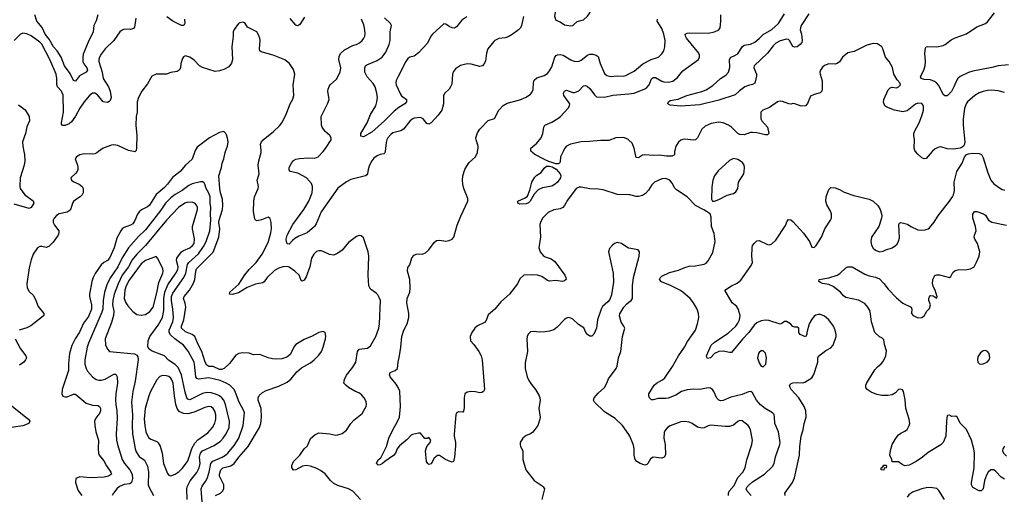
# Model space of a CAD drawing. Header units: inches. Extents: x 1839270 to 1929235, y 762242 to 910350.
# Tile 119 of 256: x 1884241 to 1893549, y 806750 to 811245. Entities that reach past the tile are written whole.
import ezdxf

# ---------------------------------------------------------------- set-up
doc = ezdxf.new("R2010")
doc.units = ezdxf.units.IN
doc.header["$MEASUREMENT"] = 0
for name, color, linetype in [('B8880', 7, 'Continuous'), ('B8881', 7, 'Continuous'), ('B8890', 7, 'Continuous'), ('B8891', 7, 'Continuous')]:
    doc.layers.add(name, color=color, linetype=linetype)

msp = doc.modelspace()

# ---------------------------------------------------------------- linework, layer by layer
at = {"layer": 'B8880', "color": 5}
for points, elevation in [([(1884280.1, 810000), (1884286, 809970), (1884289.1, 809910), (1884282.4, 809870), (1884245.3, 809750), (1884241.3, 809670), (1884246.7, 809650), (1884290, 809590.4), (1884370, 809533.4), (1884376.3, 809510), (1884350, 809469.3), (1884330, 809462), (1884190, 809502.4)], 560), ([(1884987.3, 810000), (1884970, 809987), (1884950, 809977), (1884930, 809974), (1884850, 809978.7), (1884810.3, 809969.6), (1884778.8, 809950), (1884764, 809930), (1884787, 809870), (1884791.8, 809850), (1884790.3, 809830), (1884783.1, 809810), (1884770, 809792), (1884726, 809750), (1884730.8, 809730), (1884753.8, 809713.8), (1884804, 809690), (1884830.4, 809670), (1884842.4, 809650), (1884842, 809610), (1884832, 809590), (1884812.4, 809570), (1884770, 809543.5), (1884750, 809525.6), (1884739.6, 809510), (1884723.2, 809456.8), (1884710, 809437.6), (1884690, 809426.9), (1884614.8, 809410), (1884590, 809394), (1884566.4, 809370), (1884558.4, 809350), (1884557.6, 809330), (1884570, 809302), (1884610.3, 809250), (1884612, 809230), (1884603.7, 809210), (1884558.6, 809141.4), (1884517.1, 809102.9), (1884490, 809093.6), (1884450, 809102.9), (1884430, 809102.9), (1884410, 809089.5), (1884370, 809029.6), (1884350, 808975.1), (1884330, 808899), (1884308, 808750), (1884310.4, 808710), (1884330, 808676.3), (1884370, 808640.5), (1884390, 808600.7), (1884414.2, 808534.2), (1884468.5, 808470), (1884468.4, 808450), (1884448.5, 808430), (1884347.5, 808352.5), (1884310, 808334.6), (1884237.3, 808310)], 580), ([(1885895.4, 810000), (1885870, 809927.3), (1885810, 809871.2), (1885758, 809810), (1885686, 809754), (1885639.7, 809690), (1885610, 809658.2), (1885530, 809591.9), (1885467.1, 809492.9), (1885450, 809477.6), (1885392.1, 809447.9), (1885370.2, 809429.8), (1885353.2, 809406.8), (1885330, 809347), (1885310, 809315.8), (1885290, 809302.2), (1885230, 809280.4), (1885210, 809267.8), (1885196, 809250), (1885160.7, 809179.3), (1885133.4, 809090), (1885090, 808992.4), (1885070, 808970.8), (1885035.6, 808950), (1885010, 808927.2), (1884954.6, 808845.4), (1884935.9, 808810), (1884923.9, 808770), (1884901, 808650), (1884901.7, 808630), (1884920.8, 808550), (1884918.6, 808510), (1884890, 808439.7), (1884843.6, 808376.4), (1884807.7, 808292.3), (1884766.4, 808230), (1884733.1, 808166.9), (1884711, 808090), (1884703.3, 807996.7), (1884703, 807930), (1884643.2, 807750), (1884639.5, 807710), (1884650, 807688), (1884670, 807680.4), (1884690, 807682), (1884750, 807707.2), (1884770, 807704.6), (1884870, 807621.6), (1884930, 807601.8), (1884979.6, 807599.6), (1884994.9, 807590), (1885003.6, 807570), (1885005.2, 807550), (1884999, 807530), (1884959.7, 807480.3), (1884947.6, 807450), (1884950.3, 807410), (1884962.3, 807350), (1884984.7, 807270), (1884982, 807190), (1884986.5, 807150), (1884993.1, 807130), (1885035.9, 807075.9), (1885061.3, 807030), (1885103.1, 806970), (1885108.4, 806950), (1885080.5, 806930), (1885039.1, 806920.9), (1884910, 806914.6), (1884810, 806923.6), (1884770.7, 806909.3), (1884768.2, 806870), (1884787, 806810), (1884797.6, 806790), (1884830, 806748.2)], 620), ([(1885332.3, 810000), (1885330, 809997.2), (1885316.6, 810000)], 580), ([(1886092.9, 806747.1), (1886139.6, 806770), (1886159.7, 806790), (1886170.9, 806810), (1886169.8, 806850), (1886131.3, 806930), (1886130.6, 806950), (1886142, 806990), (1886160.5, 807010), (1886236.9, 807030), (1886270, 807051), (1886314.2, 807110), (1886399.8, 807210), (1886507.5, 807392.5), (1886522.1, 807430), (1886528.4, 807490), (1886523.7, 807570), (1886494.3, 807650), (1886494.6, 807670), (1886505.6, 807694.4), (1886537.7, 807722.3), (1886570, 807740.2), (1886690, 807782.3), (1886770, 807818.4), (1886806.6, 807850), (1886862.3, 807917.7), (1886904.2, 807955.8), (1886990, 808002.3), (1887026, 808030), (1887070, 808074), (1887093.3, 808110), (1887111, 808150), (1887132.8, 808230), (1887135.1, 808255.1), (1887129.4, 808289.4), (1887110, 808299.3), (1887070, 808289.6), (1887005.5, 808254.5), (1886930, 808223), (1886850, 808175.6), (1886838.5, 808161.4), (1886797.4, 808082.6), (1886765.3, 808054.7), (1886720.3, 808039.7), (1886670, 808035.4), (1886630, 808039.1), (1886590, 808049.7), (1886510, 808080.9), (1886450, 808079.3), (1886410, 808094.5), (1886350, 808096.3), (1886311.3, 808090), (1886285.1, 808074.9), (1886224.4, 807995.6), (1886174.3, 807950), (1886150, 807939.1), (1886130, 807938.9), (1886070, 807967), (1886030, 807968.3), (1886010, 807979.8), (1885993.9, 808010), (1885964, 808110), (1885930.6, 808170.6), (1885896.5, 808250), (1885870, 808269.8), (1885810, 808296.1), (1885770.6, 808330), (1885769.9, 808350), (1885793.9, 808410), (1885811.1, 808530), (1885806.5, 808566.5), (1885789.8, 808610), (1885794.8, 808630), (1885845, 808690), (1885885.5, 808754.5), (1885896.3, 808790), (1885906, 808870), (1885913.2, 808890), (1886070, 809049.1), (1886123.2, 809190), (1886131.9, 809270), (1886124.8, 809330), (1886126.8, 809350), (1886158.1, 809450), (1886162, 809490), (1886159.4, 809550), (1886140.2, 809610), (1886132.7, 809650), (1886124.9, 809770), (1886147.9, 809850), (1886154.6, 809890), (1886170, 809930.8), (1886182.3, 809990), (1886186.3, 810000)], 620), ([(1887464, 806710), (1887389.5, 806790), (1887350, 806811.1), (1887250, 806841.6), (1887210, 806862), (1887178.9, 806890), (1887130, 806954.7), (1887085.9, 806985.9), (1887050, 807004.4), (1886990, 807025.4), (1886950, 807031.4), (1886915.1, 807024.9), (1886850, 806992.3), (1886830, 806989.2), (1886812.7, 807012.7), (1886813.2, 807033.2), (1886829.6, 807070), (1886889.7, 807130), (1886930, 807188.4), (1886962.9, 807217.1), (1886990, 807286.8), (1887030, 807323), (1887070, 807341.3), (1887172.3, 807332.3), (1887230, 807319.5), (1887250, 807321.3), (1887290, 807335.8), (1887330, 807365.5), (1887372.2, 807427.8), (1887400.6, 807459.4), (1887477.3, 807522.8), (1887515.4, 807590), (1887519.7, 807610), (1887516.6, 807636.6), (1887498.4, 807670), (1887476.4, 807696.4), (1887454.1, 807714.2), (1887410, 807734), (1887349.4, 807770), (1887322.7, 807790), (1887305.1, 807810), (1887310, 807844.7), (1887330, 807887.3), (1887390, 807962.6), (1887419.4, 808010), (1887433.5, 808110), (1887450, 808130.2), (1887530, 808140.8), (1887557.8, 808162.2), (1887608.7, 808250), (1887636.2, 808330), (1887643.7, 808370), (1887650.8, 808590), (1887640.2, 808620.2), (1887625.4, 808645.4), (1887610, 808661.7), (1887558.7, 808698.7), (1887542.7, 808730), (1887536.8, 808830), (1887542.3, 809010), (1887534.8, 809050), (1887490, 809184), (1887470, 809203.7), (1887450, 809204.5), (1887423.9, 809196.1), (1887350, 809140.5), (1887290, 809067.1), (1887250, 809039.8), (1887210, 809021.4), (1887170, 809025), (1887110, 809055.6), (1887090, 809060.4), (1887070, 809061.3), (1887045.8, 809054.2), (1887022.4, 809030), (1886999.3, 808990), (1886982.4, 808910), (1886950, 808816), (1886930, 808785.1), (1886910, 808772.7), (1886902, 808782), (1886884.2, 808830), (1886842, 808870), (1886790, 808905.7), (1886770, 808912), (1886730, 808909.8), (1886690, 808898), (1886650, 808874.5), (1886581.6, 808810), (1886551.9, 808768.1), (1886540.2, 808759.8), (1886470, 808744.7), (1886390, 808714.9), (1886310, 808664.4), (1886249.7, 808649.7), (1886225.2, 808650), (1886228.2, 808670), (1886312.7, 808747.3), (1886370, 808835.4), (1886410, 808882.9), (1886477.3, 808950), (1886533.8, 809030), (1886590, 809140.7), (1886615.1, 809230), (1886620.4, 809270), (1886619.5, 809330), (1886610, 809368), (1886590, 809379), (1886526.7, 809353.3), (1886485.1, 809345.1), (1886470, 809352), (1886464.1, 809364.1), (1886452.8, 809432.8), (1886455, 809530), (1886460.8, 809570), (1886496.8, 809650), (1886498.8, 809670), (1886484.8, 809730), (1886505.1, 809790), (1886494.8, 809870), (1886500.3, 809910), (1886522.8, 809990), (1886523.8, 810000)], 580), ([(1887696, 810000), (1887694.4, 809985.6), (1887683.4, 809976.6), (1887650, 809971.2), (1887620.1, 809959.9), (1887590, 809935.3), (1887568.9, 809911.1), (1887546.7, 809870), (1887534.3, 809830), (1887530.3, 809789.7), (1887521.6, 809778.4), (1887510, 809769.5), (1887370, 809736.1), (1887330, 809712.9), (1887250, 809652.1), (1887091, 809430), (1887043.7, 809316.3), (1887026.5, 809290), (1886959.6, 809230), (1886880.5, 809199.6), (1886842.3, 809177.7), (1886819.9, 809160.1), (1886790, 809122.9), (1886770, 809126.6), (1886762.3, 809150), (1886760.4, 809170), (1886768.9, 809210), (1886822.3, 809310), (1886927.4, 809452.6), (1886974.4, 809530), (1887007.2, 809610), (1887010.6, 809650), (1887008.9, 809670), (1886998.1, 809698.1), (1886951.6, 809751.6), (1886870, 809794.5), (1886799, 809810), (1886787.7, 809827.7), (1886789.6, 809850), (1886810, 809890.7), (1886830, 809914), (1886850, 809927.7), (1886885.1, 809934.9), (1886970, 809938.7), (1887030, 809935.8), (1887062.7, 809950), (1887108.6, 810000)], 560), ([(1890000, 809590), (1889893.4, 809593.4), (1889756.3, 809636.3), (1889710, 809643.5), (1889630, 809647.2), (1889550, 809661.3), (1889530, 809661.3), (1889503, 809650), (1889419.9, 809540.1), (1889392.4, 809490), (1889374.9, 809470), (1889350, 809458.9), (1889290, 809448.7), (1889236.6, 809423.4), (1889184.4, 809370), (1889163.8, 809330), (1889159.3, 809310), (1889163.7, 809190), (1889148.8, 809090), (1889161.3, 809050), (1889190, 809016.4), (1889210, 809004.9), (1889266.4, 808986.4), (1889299.9, 808959.9), (1889393, 808830), (1889404, 808810), (1889406.8, 808790), (1889390, 808776), (1889370, 808772), (1889310, 808781.1), (1889250, 808773.3), (1889230, 808781.6), (1889176.9, 808816.9), (1889137.2, 808830), (1889086.5, 808833.5), (1889006.8, 808830), (1888970, 808797.2), (1888945.5, 808750), (1888870.2, 808649.8), (1888790, 808577.6), (1888734, 808510), (1888670, 808457), (1888650, 808404), (1888635.8, 808384.2), (1888568.8, 808351.2), (1888544.9, 808330), (1888516.3, 808290), (1888500.7, 808250), (1888502.8, 808210), (1888535.1, 808175.1), (1888582, 808110), (1888602, 808070), (1888613.4, 808030), (1888634, 807750), (1888627.1, 807732.9), (1888610, 807721.2), (1888590, 807719.3), (1888550, 807729.3), (1888510, 807732.7), (1888470, 807724), (1888450.6, 807709.4), (1888441.6, 807670), (1888442.5, 807577.5), (1888435.5, 807544.5), (1888430, 807535.3), (1888390, 807539), (1888370, 807528), (1888364.9, 807510), (1888348.5, 807328.5), (1888348.5, 807308.5), (1888362, 807250), (1888361.4, 807218.6), (1888350.7, 807109.3), (1888342, 807070), (1888330, 807062), (1888311.6, 807068.4), (1888267.7, 807087.7), (1888210, 807126), (1888190, 807126), (1888158.4, 807101.6), (1888130, 807049), (1888110, 807041.2), (1888099, 807050), (1888085.6, 807070), (1888076, 807170), (1888089.4, 807210.6), (1888122, 807250), (1888128, 807270), (1888110, 807298), (1888091.6, 807288.4), (1888070, 807288), (1888030, 807338), (1888010, 807339), (1887953.7, 807326.3), (1887941.1, 807318.9), (1887903.4, 807276.6), (1887830, 807217.2), (1887810, 807189), (1887793, 807150), (1887773.3, 807126.7), (1887691.3, 807070), (1887671.3, 807050), (1887650, 807039), (1887630, 807035.3), (1887615.3, 807050), (1887630, 807084.7), (1887655.1, 807104.9), (1887709.6, 807210), (1887729.7, 807290.3), (1887767.6, 807370), (1887813.6, 807446.4), (1887830.9, 807490), (1887842.3, 807590), (1887833.5, 807733.5), (1887819.7, 807770), (1887801.3, 807801.3), (1887744.5, 807870), (1887736, 807890), (1887744, 807910), (1887791.3, 807928.7), (1887811.8, 807950), (1887817.6, 808010), (1887833, 808070), (1887844.7, 808150), (1887853.3, 808250), (1887871.6, 808310), (1887903.6, 808370), (1887920.9, 808430), (1887921.2, 808470), (1887900.9, 808570), (1887905.1, 808610), (1887927.6, 808670), (1887932.8, 808710), (1887928.2, 808790), (1887906.3, 808870), (1887910, 808902), (1887929, 808930), (1887946.8, 808993.2), (1887970, 809021), (1887988, 809030), (1888010, 809033.4), (1888050, 809030.8), (1888077, 809043), (1888109.4, 809070.6), (1888160.1, 809139.9), (1888182.5, 809157.5), (1888210, 809162), (1888270, 809153.4), (1888302.5, 809157.5), (1888329.6, 809170.4), (1888343.7, 809190), (1888376.6, 809303.4), (1888411.5, 809390), (1888477, 809530), (1888476.6, 809556.6), (1888440.7, 809650), (1888431.6, 809690), (1888428, 809728), (1888431.2, 809770), (1888450, 809830.6), (1888470, 809868), (1888490, 809894.4), (1888549.5, 809950), (1888567.3, 809990), (1888569.3, 810000)], 560), ([(1889377.5, 810000), (1889355, 809950), (1889350, 809901.2), (1889343, 809890), (1889330, 809883.5), (1889310, 809884.7), (1889243.7, 809903.7), (1889202.7, 809922.7), (1889112.2, 809972.2), (1889087.8, 809990), (1889079.7, 810000)], 540), ([(1885964.7, 806690), (1885957.4, 806810), (1885964.8, 806835.1), (1885998.8, 806881.2), (1886013.1, 806910), (1886031.4, 806968.6), (1886047.8, 807052.2), (1886066.3, 807073.7), (1886155.5, 807110), (1886187.4, 807130), (1886209.1, 807150), (1886270, 807221.8), (1886312.9, 807290), (1886355.2, 807410), (1886365, 807530), (1886360.7, 807550), (1886314.8, 807630), (1886282.1, 807722.1), (1886267.6, 807750), (1886228.3, 807790), (1886191.5, 807811.5), (1886135.6, 807835.6), (1886030, 807859.9), (1885930, 807848.1), (1885914.8, 807854.8), (1885905.7, 807870), (1885894.6, 807990), (1885889, 808010), (1885832.9, 808112.9), (1885789.7, 808170), (1885708.7, 808228.7), (1885668.1, 808268.1), (1885654.8, 808290), (1885653.7, 808310), (1885689.4, 808390), (1885694.6, 808430), (1885689.4, 808510.6), (1885675, 808590), (1885674.7, 808630), (1885690, 808661.3), (1885794, 808810), (1885812, 808850), (1885827.5, 808932.5), (1885840.8, 808950), (1885930, 809033.5), (1885979, 809101), (1886002.9, 809150), (1886037.2, 809250), (1886049.1, 809350), (1886046, 809410), (1886049.4, 809470), (1886042, 809510), (1886040.9, 809570), (1886030, 809606.9), (1886003.4, 809650), (1885991.9, 809691.9), (1885983.6, 809703.6), (1885970, 809712.2), (1885950, 809713.1), (1885870, 809695.3), (1885840.4, 809679.6), (1885776.5, 809630), (1885710, 809592), (1885670, 809562.2), (1885618.4, 809510), (1885575.4, 809444.6), (1885430, 809258.9), (1885364.2, 809195.8), (1885270, 809088.8), (1885210, 808995.5), (1885170, 808910.8), (1885098.3, 808810), (1885068.3, 808750), (1885043.3, 808670), (1885030.6, 808590), (1885025.6, 808510), (1885018.7, 808481.3), (1884890, 808188), (1884878.3, 808150), (1884855.9, 808030), (1884856.5, 807990), (1884868.6, 807948.6), (1884882.9, 807922.9), (1884930, 807870.3), (1884964.8, 807844.8), (1884990, 807837), (1885010, 807837.4), (1885050, 807847.6), (1885130, 807894.9), (1885150, 807894.4), (1885162.7, 807870), (1885166.4, 807810), (1885150.1, 807709.9), (1885147.5, 807652.5), (1885148.4, 807610), (1885159.8, 807550), (1885162.7, 807477.3), (1885152.7, 807332.7), (1885156.8, 807270), (1885164.7, 807230), (1885209.3, 807090), (1885231.9, 807050), (1885282.7, 806990), (1885303, 806950), (1885306.2, 806910), (1885298.3, 806870), (1885282.4, 806857.6), (1885230, 806851.7), (1885185.8, 806834.2), (1885158, 806810), (1885126.9, 806770), (1885115.5, 806750)], 640), ([(1885823.7, 806710), (1885821.4, 806810), (1885824.9, 806830), (1885852.9, 806887.1), (1885914.6, 806965.4), (1885937.9, 807010), (1885946, 807050), (1885939.9, 807110), (1885948.8, 807150), (1885970, 807171.9), (1886079.8, 807220.2), (1886138.5, 807261.5), (1886166, 807290), (1886194.5, 807330), (1886220.8, 807390), (1886224.7, 807450), (1886188.1, 807610), (1886171.3, 807650), (1886152.2, 807672.2), (1886129.4, 807689.4), (1886102.1, 807702.1), (1886050, 807718.3), (1886010, 807723), (1885967.9, 807712.1), (1885850, 807653.6), (1885830, 807658.5), (1885822, 807670), (1885805.9, 807725.9), (1885771, 807890), (1885738.6, 807958.6), (1885710, 807987.3), (1885647.3, 808027.3), (1885610, 808068.3), (1885492.1, 808112.1), (1885466.6, 808130), (1885453.8, 808153.8), (1885456.9, 808210), (1885470.9, 808250), (1885550, 808358.2), (1885589.9, 808430), (1885603.6, 808496.4), (1885604.4, 808610), (1885613.5, 808670), (1885641, 808739), (1885717.4, 808850), (1885734.6, 808885.4), (1885739, 808910), (1885724.4, 808970), (1885728, 808990), (1885770, 809051.1), (1885790, 809065.2), (1885850, 809090.2), (1885875.3, 809110), (1885889.8, 809130), (1885892.9, 809172.9), (1885875.5, 809270), (1885876.2, 809290), (1885923.1, 809450), (1885922.4, 809470), (1885913.7, 809493.7), (1885895.6, 809510), (1885877.8, 809517.8), (1885830, 809520.3), (1885803.1, 809510), (1885743.5, 809470), (1885629.4, 809350.6), (1885430, 809111.4), (1885349.4, 809030.6), (1885305.6, 808974.4), (1885268.2, 808910), (1885209.2, 808830), (1885170.9, 808750), (1885133.4, 808650), (1885120.8, 808590), (1885119.3, 808550), (1885131.5, 808490), (1885128.1, 808450), (1885110, 808382.4), (1885048.7, 808230), (1885052.1, 808172.1), (1885070, 808130.7), (1885090, 808110.5), (1885327.3, 808087.3), (1885350, 808076.3), (1885359.2, 808059.2), (1885360.3, 808030), (1885333.5, 807830), (1885311, 807730), (1885296.6, 807630), (1885306.5, 807510), (1885302.8, 807410), (1885306, 807330), (1885331.6, 807190), (1885341.2, 807161.2), (1885370, 807118.5), (1885420.9, 807080.9), (1885450, 807024.9), (1885459.3, 806970), (1885457.1, 806850), (1885463.2, 806830), (1885505.9, 806750)], 660), ([(1890000, 809087.5), (1889990, 809089.6), (1889930, 809129.4), (1889890, 809139.3), (1889864.7, 809130), (1889845.2, 809114.8), (1889818, 809082), (1889807.7, 809052.3), (1889852.2, 808850), (1889853.8, 808766.2), (1889834.6, 808645.4), (1889818.8, 808601.2), (1889801.1, 808578.9), (1889750, 808534), (1889737.3, 808510), (1889702, 808410), (1889692.2, 808330), (1889670, 808274), (1889650, 808254), (1889630, 808254), (1889610, 808269), (1889593.2, 808290), (1889572.5, 808332.5), (1889524.4, 808364.4), (1889470, 808415.1), (1889450, 808425.6), (1889430, 808429.6), (1889410, 808425.1), (1889390, 808412), (1889321.4, 808338.6), (1889290, 808314.7), (1889250, 808301.1), (1889210, 808295.8), (1889153.1, 808293.1), (1889100.4, 808299.6), (1889070, 808295.1), (1889046.7, 808273.3), (1889039.1, 808250), (1889035.5, 808230), (1889041.1, 808110), (1889019, 808001), (1889019.5, 807950), (1889038, 807870), (1889055.3, 807835.3), (1889078, 807798), (1889116.3, 807750), (1889151.7, 807691.7), (1889159.5, 807670), (1889160.3, 807650), (1889148.4, 807570), (1889160.5, 807490), (1889159.3, 807470), (1889139.3, 807410), (1889091.5, 807348.4), (1889070, 807332), (1889030, 807314.5), (1888997.3, 807290), (1888973.4, 807250), (1888970.7, 807230), (1888974.8, 807210), (1888996.3, 807170), (1888996.3, 807090), (1889025.5, 806990), (1889104, 806890), (1889179.9, 806839.9), (1889190.7, 806830), (1889200.7, 806810), (1889178, 806710)], 580), ([(1890000, 807323.9), (1889940.7, 807410), (1889870, 807474.7), (1889770, 807539.7), (1889674.3, 807630), (1889665.7, 807650), (1889672.6, 807670), (1889710, 807714.6), (1889769.7, 807770), (1889793, 807810), (1889806, 807850), (1889879.6, 807950), (1889888.3, 807971.7), (1889901.5, 808050), (1889924.4, 808110), (1889939.7, 808250), (1889960.9, 808330), (1889953.2, 808350), (1889926.3, 808386.3), (1889912.3, 808447.7), (1889914.2, 808465.8), (1889952.3, 808530), (1889979.6, 808560.4), (1890000, 808575)], 580), ([(1884197, 808230), (1884250, 808133.4), (1884298.4, 808070), (1884306, 808050), (1884297.1, 808030), (1884279.3, 808010), (1884240.4, 807979.6)], 580), ([(1884072, 807670), (1884300.3, 807490), (1884324.2, 807470), (1884338, 807450), (1884327.7, 807430), (1884270, 807405.8), (1884161, 807390)], 580)]:
    msp.add_lwpolyline(points, dxfattribs=dict(at, elevation=elevation))
for points, elevation in [([(1888970, 809502.7), (1888948.7, 809510), (1888948.7, 809530), (1889018.4, 809561.6), (1889040.9, 809579.1), (1889064.4, 809635.6), (1889082.8, 809710), (1889110, 809756.4), (1889130, 809774.9), (1889170, 809800.5), (1889197.7, 809842.3), (1889220.3, 809859.7), (1889250, 809860.8), (1889273.9, 809853.9), (1889313.6, 809833.7), (1889350.1, 809790.1), (1889356.2, 809770), (1889351.9, 809750), (1889325.4, 809710), (1889303.9, 809690), (1889270, 809671.4), (1889182.8, 809657.2), (1889141.5, 809638.5), (1889103.6, 809596.4), (1889066.8, 809530), (1889050, 809513.2), (1889030, 809505.1)], 540), ([(1885530, 809006.6), (1885430, 808968.4), (1885390, 808938.6), (1885276, 808784), (1885247.2, 808730), (1885236, 808690), (1885229.6, 808609.6), (1885243.8, 808570), (1885261.9, 808541.9), (1885310, 808487), (1885350, 808460.3), (1885390, 808451.6), (1885430, 808460.2), (1885470, 808486.7), (1885502.6, 808530), (1885536.9, 808663.1), (1885556.9, 808763.1), (1885595, 808850), (1885597.8, 808870), (1885593.3, 808890), (1885548.1, 808988.1)], 680), ([(1885590, 807881.7), (1885567.3, 807872.7), (1885537.3, 807842.7), (1885477.2, 807730), (1885460.6, 807690), (1885425.9, 807570), (1885418.4, 807470), (1885423.1, 807410), (1885433.1, 807350), (1885457.6, 807297.6), (1885480, 807280), (1885537.3, 807257.3), (1885550, 807247), (1885570, 807214.9), (1885587.8, 807150), (1885602, 807050), (1885637.4, 806957.4), (1885650, 806941.6), (1885670, 806933.7), (1885710, 806949.1), (1885750, 806976.5), (1885777.5, 807002.5), (1885827.7, 807070), (1885844, 807110), (1885867.3, 807192.7), (1885897, 807243), (1885925.9, 807274.1), (1886019.5, 807340.5), (1886065, 807390), (1886087.1, 807432.9), (1886094.6, 807470), (1886094.7, 807510), (1886086.2, 807546.2), (1886071.2, 807571.2), (1886050, 807585.7), (1886030, 807588.3), (1885990, 807580.6), (1885890, 807534.9), (1885830, 807520.9), (1885790, 807524.7), (1885750, 807542.5), (1885729.9, 807569.9), (1885718.1, 807610), (1885703.2, 807690), (1885690.4, 807810), (1885680.2, 807840.2), (1885670, 807858.4), (1885650, 807873.8), (1885630, 807880.3)], 680)]:
    msp.add_lwpolyline(points, close=True, dxfattribs=dict(at, elevation=elevation))
at = {"layer": 'B8881', "color": 5, "elevation": 580}
msp.add_lwpolyline([(1889509.5, 811489.5), (1889442.4, 811470), (1889338, 811390), (1889310.4, 811350), (1889297.3, 811277.3), (1889310, 811241), (1889350, 811226), (1889390, 811196), (1889450, 811187.3), (1889470, 811191), (1889512.5, 811227.5), (1889570, 811245.5), (1889610, 811277.3), (1889631.8, 811310), (1889646.6, 811350), (1889640.9, 811390), (1889590, 811469.2), (1889570, 811482.7)], close=True, dxfattribs=at)
at = {"layer": 'B8881', "color": 5}
for points, elevation in [([(1885338.7, 811261.3), (1885326.6, 811173.4), (1885317.7, 811162.3), (1885290, 811153.3), (1885230, 811155.1), (1885210, 811147.8), (1885188.7, 811130), (1885130.4, 811050), (1885050.3, 810970), (1885010, 810920.5), (1884994, 810890), (1884990.2, 810870), (1884990.2, 810850), (1885019.3, 810750), (1885031.3, 810690), (1885080.8, 810610), (1885094.9, 810570), (1885106.7, 810510), (1885097.4, 810482.6), (1885088.5, 810471.5), (1885070, 810462), (1885030, 810469.7), (1884976.4, 810536.4), (1884950, 810551), (1884928, 810550), (1884902, 810530), (1884850, 810469.7), (1884810, 810408.2), (1884770, 810332.4), (1884730, 810280.5), (1884710, 810262), (1884670, 810245.1), (1884646.3, 810246.3), (1884637, 810257), (1884635.1, 810270), (1884655.3, 810370), (1884653.1, 810533.1), (1884635.3, 810570), (1884599.2, 810610), (1884592.5, 810632.5), (1884593.2, 810690), (1884585.7, 810730), (1884525.4, 810870), (1884450, 811014.7), (1884430, 811034.5), (1884350, 811092.4), (1884310, 811112.6), (1884270, 811119.6), (1884247.3, 811110), (1884190.3, 811049.7)], 560), ([(1884980.3, 811290), (1884965.2, 811234.7), (1884941.1, 811190), (1884936.9, 811130), (1884888.5, 811031.5), (1884841.4, 810918.6), (1884837.5, 810890), (1884839.5, 810850), (1884848.4, 810828.4), (1884875.9, 810790), (1884880.8, 810770), (1884870.2, 810749.9), (1884806.6, 810713.4), (1884770, 810664.5), (1884750, 810669.5), (1884717.2, 810737.2), (1884664.4, 810810), (1884632.7, 810890), (1884594.1, 810950), (1884560.6, 810990), (1884520.6, 811060.6), (1884482.7, 811110), (1884452.3, 811172.3), (1884403.4, 811230), (1884383.2, 811290)], 540), ([(1885798.7, 811250), (1885802.4, 811210), (1885794, 811190), (1885770, 811189.7), (1885690, 811231.1), (1885631.4, 811271.4)], 560), ([(1886934.9, 811270), (1886890, 811199.1), (1886870, 811186.6), (1886850, 811192.2), (1886797.8, 811257.8)], 560), ([(1888467.8, 811272.2), (1888419.4, 811240.6), (1888370, 811178.3), (1888350, 811166.2), (1888328.1, 811168.1), (1888300.9, 811180.9), (1888270, 811204.5), (1888250, 811206), (1888142.6, 811110), (1888127.6, 811090), (1888096, 811024), (1888010, 810931.3), (1887970, 810900.5), (1887930, 810891.1), (1887910, 810879.7), (1887890, 810849.6), (1887818.4, 810710), (1887800.7, 810670), (1887797.6, 810650), (1887799.6, 810630), (1887840.9, 810540.9), (1887850, 810527), (1887896.4, 810490), (1887896.5, 810470), (1887880.9, 810450), (1887824.8, 810415.2), (1887780.1, 810379.9), (1887690.2, 810290), (1887570, 810182.9), (1887490, 810139.3), (1887466, 810146), (1887466, 810170), (1887526.6, 810270), (1887557.4, 810350), (1887607.6, 810430), (1887618.4, 810470), (1887622, 810510), (1887618.6, 810550), (1887599.9, 810610), (1887581.1, 810641.1), (1887524.8, 810704.8), (1887505.1, 810750), (1887502.6, 810790), (1887509.6, 810810), (1887521.6, 810818.4), (1887620.5, 810859.5), (1887667.9, 810892.1), (1887701, 810939), (1887732.5, 811010), (1887741.8, 811050), (1887741.7, 811130), (1887754.7, 811190), (1887747.6, 811210), (1887690, 811263.1)], 540), ([(1889003.1, 811276.9), (1888985.3, 811190), (1888975.3, 811170), (1888955.3, 811150), (1888895.1, 811104.9), (1888857.2, 811082.8), (1888830, 811074), (1888770, 811068.4), (1888732.7, 811050), (1888721.7, 811038.3), (1888666.4, 810970), (1888654, 810930), (1888645.8, 810854.2), (1888630, 810824), (1888616, 810810), (1888590, 810803.7), (1888510, 810825.4), (1888470, 810829.7), (1888407.9, 810812.1), (1888360.5, 810779.5), (1888343.2, 810756.8), (1888332, 810730), (1888324.9, 810635.1), (1888314.9, 810610), (1888300.7, 810590), (1888259.1, 810550), (1888248, 810530), (1888249, 810450), (1888230.2, 810390), (1888196.7, 810343.3), (1888130, 810271.8), (1888110, 810259.5), (1888090, 810263.7), (1888055.1, 810310), (1888030, 810322.4), (1887970, 810314), (1887950, 810304.7), (1887930, 810287.6), (1887870.2, 810209.8), (1887845.1, 810194.9), (1887770, 810175), (1887750, 810161.2), (1887721.6, 810130), (1887712.2, 810110), (1887705.5, 810085.5), (1887696, 810000)], 560), ([(1886523.8, 810000), (1886524.8, 810010), (1886518.7, 810070), (1886526.3, 810090), (1886542.9, 810110), (1886640.5, 810190), (1886697.1, 810242.9), (1886718.3, 810270), (1886757.5, 810342.5), (1886797.4, 810450), (1886824.1, 810495.9), (1886832.8, 810530), (1886825.4, 810630), (1886843.1, 810730), (1886830, 810774), (1886791.1, 810830), (1886747.6, 810867.6), (1886638, 810910), (1886523.1, 810943.1), (1886512, 810950), (1886506.9, 810970), (1886513.3, 811050), (1886510.8, 811070), (1886495.1, 811110), (1886481.6, 811130), (1886395.5, 811175.5), (1886370, 811215.1), (1886350, 811222), (1886323.6, 811216.4), (1886310, 811208), (1886267.9, 811152.1), (1886258.8, 811130), (1886258.8, 811090), (1886246.4, 810990), (1886251.6, 810870), (1886244.6, 810835.4), (1886218.8, 810801.2), (1886170, 810774.4), (1886130, 810761.7), (1886090, 810756.2), (1885970, 810793.3), (1885941.1, 810810), (1885890, 810863.5), (1885850, 810891.2), (1885810, 810902.7), (1885790, 810895.3), (1885781.1, 810878.9), (1885764.9, 810830), (1885762, 810790), (1885750, 810767), (1885730, 810755.1), (1885670, 810745.6), (1885630, 810731.8), (1885530.4, 810729.6), (1885490, 810712.7), (1885450, 810639.3), (1885394.4, 810570), (1885364.9, 810510), (1885352, 810470), (1885350.2, 810370.2), (1885342.8, 810330), (1885338.5, 810250), (1885348.2, 810151.8), (1885345.8, 810034.2), (1885340.7, 810010), (1885332.3, 810000)], 580), ([(1887108.6, 810000), (1887133.2, 810026.8), (1887186.3, 810110), (1887186, 810130), (1887173.3, 810150), (1887127.5, 810187.5), (1887101.6, 810230), (1887095.6, 810250), (1887089.6, 810330), (1887152.3, 810450), (1887166.6, 810490), (1887154.3, 810570), (1887156.3, 810590), (1887165.7, 810614.3), (1887175.1, 810630), (1887235.5, 810684.5), (1887269.6, 810750), (1887275.6, 810790), (1887257.2, 810870), (1887261.7, 810898.3), (1887273.7, 810926.3), (1887310, 810961.8), (1887390, 811003.1), (1887430, 811014.9), (1887452.6, 811027.4), (1887478.4, 811050), (1887494.5, 811070), (1887502.9, 811090), (1887506, 811114), (1887501, 811170), (1887495.4, 811195.4), (1887472.3, 811250)], 560), ([(1888569.3, 810000), (1888575.1, 810030), (1888574.5, 810050), (1888555.6, 810110), (1888553.6, 810130), (1888570, 810176), (1888589.6, 810210), (1888668.2, 810291.8), (1888730, 810311), (1888769.7, 810390.3), (1888810, 810433), (1888850, 810456.4), (1888970, 810488.8), (1889030, 810513.7), (1889070, 810542.4), (1889082.6, 810557.4), (1889094.5, 810585.5), (1889098.4, 810650), (1889105.9, 810674.1), (1889130, 810696.5), (1889200.5, 810719.5), (1889230, 810737.6), (1889250, 810762.4), (1889270, 810799.3), (1889300.9, 810890), (1889313.8, 810906.2), (1889326.5, 810913.5), (1889350, 810916.8), (1889379.3, 810910), (1889450, 810865), (1889490, 810850.3), (1889530, 810854), (1889550, 810862.3), (1889607.6, 810910), (1889630, 810918.9), (1889658.7, 810918.7), (1889690.7, 810910.7), (1889710, 810898), (1889727.2, 810830), (1889770, 810737.1), (1889790, 810718.7), (1889830, 810707.4), (1889890, 810714.4), (1889950, 810712.8), (1889970, 810717.4), (1890000, 810732.6)], 560), ([(1889079.7, 810000), (1889071.6, 810010), (1889074.5, 810030), (1889130, 810078), (1889169.8, 810130), (1889186.4, 810170), (1889194.7, 810230), (1889204.5, 810250), (1889270, 810278.5), (1889328.2, 810311.8), (1889352.8, 810330), (1889427.3, 810410), (1889438, 810430), (1889441.2, 810450), (1889383.7, 810530), (1889380.9, 810550), (1889390, 810570.7), (1889410, 810580.7), (1889470, 810558), (1889490, 810556.3), (1889525.4, 810574.6), (1889570, 810619.3), (1889590, 810623.8), (1889610, 810614.9), (1889630, 810594.9), (1889673.8, 810533.8), (1889695.3, 810515.3), (1889770, 810512.2), (1889849.4, 810530.6), (1890000, 810544.8)], 540), ([(1884230, 810441.3), (1884293.3, 810393.3), (1884332.2, 810330), (1884333.7, 810290), (1884308.1, 810231.9), (1884297.3, 810170), (1884269.2, 810090), (1884270.2, 810050), (1884280.1, 810000)], 560), ([(1886186.3, 810000), (1886206.1, 810050), (1886210.8, 810090.8), (1886206.6, 810126.6), (1886196.1, 810156.1), (1886190, 810169), (1886170, 810189.2), (1886130, 810179.5), (1886034.4, 810130), (1885919.9, 810040.1), (1885898.9, 810010), (1885895.4, 810000)], 620), ([(1885316.6, 810000), (1885270, 810009.7), (1885170, 810055.4), (1885130, 810061.7), (1885110, 810058.9), (1885030, 810032), (1884987.3, 810000)], 580), ([(1890000, 810107.6), (1889990, 810117.4), (1889950, 810131.1), (1889878, 810130), (1889810, 810104.2), (1889735.2, 810104.8), (1889627.3, 810092.7), (1889550, 810091.3), (1889448.2, 810070), (1889410, 810050.8), (1889390.7, 810029.3), (1889377.5, 810000)], 540)]:
    msp.add_lwpolyline(points, dxfattribs=dict(at, elevation=elevation))
at = {"layer": 'B8890', "color": 5}
for points, elevation in [([(1890432.6, 810000), (1890431.6, 809968.4), (1890410, 809954.7), (1890356.8, 809956.8), (1890290, 809966.3), (1890230, 809962.4), (1890150, 809969.6), (1890130, 809965.1), (1890090, 809939.5), (1890070, 809942.7), (1890057.4, 810000)], 540), ([(1891478, 806750), (1891474, 806770), (1891546, 806870), (1891564.2, 806915.8), (1891614.2, 807130), (1891616.8, 807210), (1891629.8, 807310.2), (1891647.3, 807370), (1891656.9, 807430), (1891676.2, 807490), (1891671.6, 807550), (1891656.3, 807590), (1891607.3, 807670), (1891534.3, 807750), (1891523.6, 807770), (1891519.5, 807790), (1891533.3, 807806.7), (1891550, 807814.4), (1891590, 807817.6), (1891645.4, 807814.6), (1891661.6, 807818.4), (1891730, 807861), (1891747.2, 807892.8), (1891779.6, 807990), (1891785.6, 808010), (1891784.5, 808050), (1891793.3, 808066.7), (1891861.5, 808118.5), (1891910, 808143.7), (1891931.1, 808170), (1891958.9, 808250), (1891959.7, 808270), (1891951, 808311), (1891933.3, 808350), (1891889.5, 808410), (1891850, 808444.5), (1891810, 808459.5), (1891790, 808460.7), (1891766.6, 808453.4), (1891750, 808442.7), (1891724.9, 808410), (1891703, 808370), (1891681, 808290), (1891682, 808270), (1891670, 808249.3), (1891618, 808270), (1891608, 808290), (1891606, 808330), (1891590, 808338), (1891570, 808338), (1891550, 808346), (1891528, 808370), (1891490, 808394), (1891470, 808394), (1891445.4, 808374.6), (1891430, 808369), (1891323, 808403), (1891290, 808406.6), (1891250, 808400.4), (1891210, 808380.9), (1891182.8, 808357.2), (1891133.1, 808290), (1891073.2, 808226.8), (1890970, 808101.2), (1890950, 808100.9), (1890890, 808113.3), (1890850, 808109.6), (1890808.7, 808091.3), (1890770, 808049.4), (1890744.5, 808044.5), (1890736.5, 808056.5), (1890735.1, 808070), (1890778, 808170), (1890810, 808198.9), (1890937.7, 808282.3), (1891010.5, 808349.5), (1891030, 808375.8), (1891046.4, 808410), (1891051.7, 808450), (1891033.9, 808513.9), (1891017, 808537), (1890975.1, 808570), (1890906, 808690), (1890969.2, 808730), (1891024.4, 808755.6), (1891057.7, 808782.3), (1891156.6, 808923.4), (1891167.8, 808950), (1891162.4, 809010), (1891164.5, 809090), (1891169.4, 809110), (1891185.8, 809134.2), (1891210, 809154.8), (1891230, 809157.3), (1891310, 809120.7), (1891330, 809118.8), (1891350, 809126.8), (1891390, 809162.8), (1891479.1, 809300.9), (1891497.2, 809342.8), (1891510, 809356), (1891530, 809354.8), (1891550, 809339.1), (1891650, 809227.7), (1891708, 809150), (1891730, 809094), (1891750, 809092), (1891770, 809111), (1891822, 809190), (1891853, 809270), (1891907.3, 809350), (1891916.3, 809370), (1891915.4, 809410), (1891902.2, 809442.2), (1891870, 809497.2), (1891862.4, 809530), (1891864.2, 809570), (1891870, 809591.3), (1891890, 809641), (1891910, 809660.7), (1891950, 809655.5), (1891990, 809640.5), (1892035.6, 809615.6), (1892125.1, 809585.1), (1892271, 809550), (1892310, 809530.4), (1892353, 809490), (1892374, 809450), (1892387.3, 809410), (1892390.7, 809390), (1892387.7, 809370), (1892362, 809290), (1892292.2, 809190), (1892286.3, 809150), (1892293.9, 809113.9), (1892310, 809086.4), (1892330, 809068.5), (1892370, 809050.4), (1892403.3, 809056.7), (1892430, 809070.4), (1892490, 809090.5), (1892521.2, 809110), (1892534.9, 809125.1), (1892550, 809151), (1892556.8, 809183.2), (1892551.7, 809308.3), (1892558.6, 809321.4), (1892570, 809327.7), (1892632.5, 809312.5), (1892664.7, 809290), (1892730, 809258), (1892770, 809254.9), (1892801.2, 809258.8), (1892830, 809267.7), (1892842, 809278), (1892887.1, 809332.9), (1892919.7, 809390), (1893031.3, 809530), (1893058, 809570), (1893068.5, 809591.5), (1893077.3, 809630), (1893074.6, 809710), (1893101.5, 809810), (1893149.6, 809890), (1893173.3, 809946.7), (1893190, 809970.8), (1893210, 809979.1), (1893250, 809983.8), (1893310, 809980.5), (1893332, 809972), (1893350, 809941), (1893388.4, 809808.4), (1893421.1, 809730), (1893450, 809694.9), (1893522.2, 809642.2), (1893550, 809634)], 540), ([(1892866.9, 810000), (1892810, 809932.7), (1892790, 809929.5), (1892770, 809939.5), (1892730, 809974.5), (1892710.5, 810000)], 540), ([(1891156.8, 806750), (1891118.8, 806790), (1891109.8, 806810), (1891117.1, 806830), (1891137.7, 806850), (1891170, 806876.3), (1891280.5, 806950), (1891359, 807021), (1891374.2, 807050), (1891387.4, 807112.6), (1891427.3, 807230), (1891428.6, 807250), (1891413.7, 807350), (1891378.7, 807430), (1891377.6, 807490), (1891372.7, 807512.7), (1891358, 807530), (1891289.6, 807570), (1891244.8, 807604.8), (1891205.3, 807650), (1891170, 807719.3), (1891151.5, 807731.5), (1891130, 807728.2), (1891070, 807704.4), (1890962.8, 807677.2), (1890890, 807646.8), (1890870, 807643.1), (1890850, 807648.4), (1890830, 807667.8), (1890802.3, 807730), (1890789, 807749), (1890770, 807762.2), (1890750, 807764.8), (1890670, 807749.9), (1890607.5, 807752.5), (1890550, 807747.9), (1890498.7, 807730), (1890444.3, 807695.7), (1890370, 807667.4), (1890350, 807664.2), (1890275.4, 807664.6), (1890230, 807652.3), (1890212.7, 807652.7), (1890196, 807670), (1890187.3, 807690), (1890189.6, 807710), (1890237.7, 807790), (1890260.5, 807810), (1890317.3, 807842.7), (1890339.3, 807860.7), (1890411.9, 807968.1), (1890468.9, 808070), (1890526.8, 808150), (1890555.1, 808204.9), (1890628.6, 808310), (1890649.7, 808369.7), (1890660.5, 808430), (1890658, 808470), (1890645.1, 808510), (1890611.2, 808570), (1890579.6, 808610), (1890510.7, 808670.7), (1890481.6, 808690), (1890394.3, 808734.3), (1890307.2, 808767.2), (1890289.6, 808790), (1890298.7, 808810), (1890310, 808820.3), (1890382.6, 808857.4), (1890470, 808877.1), (1890530, 808904), (1890570, 808914.4), (1890630, 808919.3), (1890710, 808935.5), (1890730, 808945.5), (1890750, 808967.3), (1890793.9, 809046.1), (1890816.3, 809150), (1890804.9, 809224.9), (1890782.4, 809290), (1890777.5, 809377.5), (1890769, 809410), (1890709.5, 809449.5), (1890628.5, 809488.4), (1890551.1, 809571.1), (1890450, 809637), (1890434, 809654), (1890410, 809701.2), (1890388.2, 809728.2), (1890350, 809746), (1890310, 809742.4), (1890242.8, 809710), (1890215.6, 809684.4), (1890185.3, 809634.7), (1890157.8, 809602.2), (1890130, 809584.4), (1890090, 809573.1), (1890070, 809573.1), (1890010, 809589.7), (1890000, 809590)], 560), ([(1893550, 806904.2), (1893520.3, 806920.3), (1893470, 806975.1), (1893450, 806989.6), (1893422.8, 806990), (1893397.6, 806970), (1893380.2, 806939.8), (1893362.8, 806890), (1893348.6, 806811.4), (1893330, 806792.3), (1893310, 806794), (1893250, 806825.1), (1893238, 806850), (1893237.7, 806870), (1893262.4, 807010), (1893266.5, 807150), (1893261.7, 807190), (1893239.8, 807270), (1893190, 807372.7), (1893131.5, 807431.5), (1893106.3, 807486.3), (1893090, 807497.2), (1893050, 807494), (1893030, 807508), (1893010, 807506), (1893002.4, 807450), (1892997.6, 807310), (1892970.4, 807250), (1892950, 807227), (1892830, 807155.8), (1892775.3, 807110), (1892716, 807070), (1892650, 807036.5), (1892609.8, 807029.8), (1892581.8, 807041.8), (1892550, 807066), (1892487.3, 807067.3), (1892486, 807090), (1892468, 807130), (1892473.2, 807173.2), (1892489.8, 807230), (1892526.4, 807293.6), (1892550, 807323.2), (1892570, 807338), (1892610, 807356.5), (1892630, 807373.1), (1892649.7, 807409.6), (1892654.2, 807430), (1892649.8, 807469.8), (1892617.4, 807570), (1892612.4, 807652.4), (1892595.6, 807730), (1892585.8, 807745.8), (1892570, 807754.7), (1892550, 807749.4), (1892520.2, 807719.7), (1892490, 807699.6), (1892446.3, 807693.7), (1892390, 807695), (1892343.8, 807703.8), (1892290, 807724.4), (1892251.3, 807750), (1892239.3, 807770), (1892239.3, 807790), (1892247.8, 807812.2), (1892324.8, 807935.2), (1892350, 807965.5), (1892386.2, 807993.8), (1892404.9, 808015.1), (1892429.6, 808070), (1892435.2, 808115.2), (1892416.6, 808176.6), (1892410, 808219), (1892390, 808238), (1892368.1, 808248.1), (1892323.6, 808290), (1892292.8, 808390), (1892285.2, 808465.2), (1892277.4, 808497.4), (1892259.7, 808530), (1892230, 808562.4), (1892170, 808595.3), (1892050, 808619.5), (1892030, 808634.5), (1892000.5, 808670), (1891930, 808723.9), (1891890, 808741.5), (1891830, 808752.3), (1891810, 808760.9), (1891794, 808770), (1891798, 808790), (1891890, 808805.7), (1891969.8, 808830.2), (1891994.6, 808845.4), (1892050, 808901.6), (1892070.6, 808910.6), (1892110, 808910.7), (1892230, 808839.5), (1892270, 808825.7), (1892332.7, 808812.8), (1892370, 808794.9), (1892410, 808751.8), (1892450, 808699.1), (1892530, 808616.1), (1892590, 808567.8), (1892668, 808530), (1892673.7, 808510), (1892673, 808470), (1892686.8, 808450), (1892730, 808427.7), (1892770, 808430.8), (1892790, 808446.8), (1892818, 808490), (1892843, 808517), (1892849.6, 808550), (1892835.1, 808590), (1892836, 808610), (1892846, 808634), (1892850, 808638), (1892874.8, 808634.8), (1892910, 808614), (1892914.6, 808625.4), (1892894.5, 808690), (1892878.4, 808718.4), (1892869.5, 808750), (1892872, 808790), (1892893.4, 808826.6), (1892910, 808834.4), (1892935.1, 808835.1), (1893030, 808807.7), (1893042, 808818), (1893063.5, 808856.5), (1893085.1, 808874.9), (1893110, 808880.4), (1893196.3, 808883.7), (1893230, 808890.6), (1893264, 808910), (1893287.5, 808952.5), (1893312, 809010), (1893317, 809050), (1893295.1, 809130), (1893269.7, 809170), (1893263, 809190), (1893265.6, 809210), (1893282, 809250), (1893276.4, 809290), (1893249.8, 809370.2), (1893251.3, 809408.7), (1893266.5, 809433.5), (1893290, 809432.4), (1893353, 809410), (1893370, 809397.6), (1893400.9, 809350), (1893430, 809331.3), (1893570, 809304.2)], 520), ([(1890000, 808575), (1890020.9, 808590), (1890032.8, 808610), (1890035.4, 808730), (1890045.1, 808810), (1890097, 809010), (1890099, 809050), (1890089, 809069), (1890000, 809087.5)], 580), ([(1890942, 806750), (1890941.1, 806770), (1890948.8, 806790), (1890995.6, 806844.4), (1891030, 806918.5), (1891075.8, 806970), (1891099.8, 807010), (1891113.7, 807086.3), (1891161.1, 807230), (1891169.7, 807270), (1891150, 807368.7), (1891140.5, 807390), (1891126.6, 807410), (1891070, 807452.7), (1891050, 807456), (1891030, 807446.6), (1890990, 807414.7), (1890950, 807401.4), (1890910, 807399.8), (1890770, 807413.7), (1890750, 807408.2), (1890710, 807386.9), (1890690, 807383.5), (1890650, 807394.3), (1890597.6, 807430), (1890570, 807440.7), (1890530, 807448.9), (1890490, 807445.6), (1890390, 807408), (1890365.5, 807390), (1890340.3, 807359.7), (1890334.9, 807345.1), (1890331, 807290), (1890344, 807230), (1890346, 807134), (1890334.8, 807110), (1890310, 807100.7), (1890230, 807109.5), (1890205.5, 807094.5), (1890179.1, 807050), (1890170, 807042), (1890150, 807035.6), (1890107, 807050), (1890074.5, 807070), (1890059.7, 807090), (1890049.8, 807129.8), (1890049.9, 807190), (1890044.5, 807224.5), (1890010, 807309.4), (1890000, 807323.9)], 580), ([(1893550, 807214.5), (1893536, 807190), (1893532.6, 807170), (1893539.7, 807150), (1893570, 807119.6)], 520), ([(1892982, 806710), (1892930, 806797.2), (1892910, 806816), (1892850, 806822.9), (1892810, 806820.7), (1892770, 806811.6), (1892681.3, 806778.7), (1892646.4, 806753.6), (1892630, 806734)], 540)]:
    msp.add_lwpolyline(points, dxfattribs=dict(at, elevation=elevation))
for points, elevation in [([(1890990, 809932.6), (1890950, 809913.6), (1890843.7, 809816.3), (1890808.5, 809770), (1890792.4, 809730), (1890784.1, 809664.1), (1890781, 809550), (1890791.3, 809531.3), (1890810, 809531), (1890850, 809545.5), (1890930, 809588.2), (1890990, 809603.8), (1891010, 809619.3), (1891030.9, 809649.1), (1891037.6, 809710), (1891085.1, 809790), (1891091.2, 809810), (1891094, 809850), (1891089.6, 809870), (1891074.2, 809894.2), (1891030, 809924.2)], 560), ([(1891250, 808117), (1891230, 808101.2), (1891223.8, 808090), (1891215.5, 808050), (1891230, 808001), (1891250, 807971.3), (1891270, 807964.7), (1891293.2, 807990), (1891300.9, 808050), (1891290, 808094), (1891270, 808115.1)], 560), ([(1893370, 808118.4), (1893350, 808116.2), (1893323.4, 808096.6), (1893299.9, 808060.1), (1893294.9, 808030), (1893299.5, 808010), (1893314.4, 807994.4), (1893330, 807990.3), (1893350, 807992.8), (1893370, 808001.3), (1893385.6, 808010), (1893404.7, 808030), (1893412.4, 808050), (1893404.2, 808090), (1893390, 808109.5)], 520), ([(1892410, 806988.7), (1892386, 806990), (1892386, 807010), (1892402, 807018), (1892410, 807034), (1892430, 807034), (1892434, 807030), (1892432, 807010), (1892414, 807006)], 520)]:
    msp.add_lwpolyline(points, close=True, dxfattribs=dict(at, elevation=elevation))
at = {"layer": 'B8891', "color": 5}
for points, elevation in [([(1890000, 810544.8), (1890050, 810549.5), (1890149.4, 810590.6), (1890170, 810605), (1890190.7, 810630), (1890212.8, 810687.2), (1890230, 810700.2), (1890250, 810700.6), (1890310, 810665.4), (1890330, 810658.6), (1890370, 810656), (1890414.3, 810665.7), (1890459.4, 810700.6), (1890510, 810761.3), (1890656.9, 810870), (1890668.2, 810890), (1890668.3, 810910), (1890660.4, 810930), (1890544.2, 811070), (1890534.3, 811090), (1890532.3, 811110), (1890550, 811118.9), (1890570, 811120.8), (1890750, 811118.2), (1890809.8, 811130.2), (1890849.5, 811150), (1890861.3, 811170), (1890869.7, 811229.7), (1890869.8, 811290.2)], 540), ([(1891700, 811300), (1891629.3, 811190), (1891621.8, 811170), (1891620.2, 811150), (1891632, 811110), (1891638.8, 811050), (1891634.8, 811030), (1891618.8, 811010), (1891589.6, 810989.6), (1891570, 810985.6), (1891550, 810992), (1891518.7, 811050), (1891510, 811057.4), (1891490, 811061.8), (1891430, 811045.8), (1891390, 811024), (1891362.3, 810997.7), (1891310.5, 810929.5), (1891184.4, 810810), (1891180.3, 810790), (1891204.9, 810730), (1891207.7, 810712.3), (1891190, 810645.2), (1891168.5, 810631.5), (1891130, 810623.5), (1891096.3, 810610), (1891046.9, 810573.1), (1891005.3, 810534.7), (1890850, 810484.7), (1890670, 810439.3), (1890492.1, 810427.9), (1890390, 810438), (1890369.2, 810450), (1890374, 810470), (1890390, 810480.7), (1890464.2, 810495.8), (1890549, 810530), (1890690, 810567.2), (1890730, 810583.2), (1890795, 810625), (1890865.6, 810690), (1890917.7, 810722.3), (1890941.7, 810750), (1890954.1, 810794.2), (1890949.6, 810870.4), (1890964, 810890), (1890990, 810899.3), (1891030, 810923.7), (1891070, 810988.4), (1891090, 811003.7), (1891150, 811013.7), (1891190, 811032.6), (1891232.5, 811067.5), (1891270, 811106.7), (1891350, 811154.3), (1891413.7, 811210), (1891470, 811302)], 520), ([(1893590, 810819.9), (1893490, 810810.8), (1893430, 810793.5), (1893250, 810759.4), (1893210, 810745.8), (1893132.7, 810710), (1893110.3, 810690), (1893090, 810656.2), (1893073.1, 810610), (1893050, 810565.8), (1893010, 810527), (1892986.3, 810526.3), (1892970, 810539.2), (1892930, 810623.9), (1892908.6, 810650), (1892890, 810662.6), (1892850, 810676.2), (1892790, 810679.8), (1892761.6, 810690), (1892756.9, 810710), (1892786.6, 810770), (1892800.4, 810810), (1892804, 810850), (1892797.3, 810930), (1892803.5, 810976.5), (1892811.6, 810988.4), (1892826.7, 810993.3), (1892910, 810988.4), (1892970, 811002.3), (1892990, 811012.2), (1893045.6, 811054.4), (1893084.5, 811075.5), (1893190, 811112.9), (1893290, 811176.8), (1893370, 811208.5), (1893390, 811226), (1893456.8, 811310)], 520), ([(1890000, 810732.6), (1890050, 810758), (1890131, 810829), (1890210, 810868.4), (1890270, 810886.7), (1890284, 810896), (1890310, 810921.3), (1890329.8, 810950.2), (1890338.5, 810990), (1890343.1, 811050), (1890330.8, 811110), (1890310, 811162), (1890267.6, 811230), (1890269.4, 811250)], 560), ([(1892710.5, 810000), (1892702.9, 810010), (1892696.9, 810030), (1892698.9, 810110), (1892693, 810150), (1892693.3, 810170), (1892700.5, 810190), (1892745.1, 810270), (1892770, 810338), (1892783.6, 810390), (1892784.5, 810424.5), (1892780.2, 810440.2), (1892770, 810452.3), (1892730, 810456.2), (1892710, 810446.6), (1892630, 810384.5), (1892590, 810373.3), (1892511.8, 810391.8), (1892437.7, 810417.7), (1892420.9, 810430), (1892407.3, 810467.3), (1892408.4, 810490), (1892450, 810582.4), (1892470, 810601.1), (1892490, 810606.3), (1892530, 810600.3), (1892550, 810610.3), (1892567.6, 810630), (1892560.8, 810650), (1892537.3, 810677.3), (1892505.6, 810730), (1892492.3, 810792.3), (1892460.7, 810850), (1892427, 810890), (1892401.6, 810970), (1892390, 810989.3), (1892350, 811018.7), (1892310, 811022), (1892250, 811005.4), (1892130, 810945.1), (1892070, 810931.5), (1892019.5, 810890), (1891992, 810847.9), (1891970, 810832.4), (1891950, 810826.6), (1891890, 810828.5), (1891850, 810813.3), (1891830, 810796.9), (1891810.3, 810770), (1891804.9, 810750), (1891807.2, 810730), (1891827.7, 810667.8), (1891827.2, 810592.8), (1891822.4, 810570), (1891807.1, 810552.9), (1891750, 810539.6), (1891716.7, 810523.3), (1891687, 810453), (1891670, 810432.7), (1891630, 810427.3), (1891570, 810449.4), (1891550, 810452.7), (1891532.8, 810447.2), (1891510.5, 810449.5), (1891452.7, 810472.7), (1891430, 810475), (1891405.5, 810470), (1891330, 810415.8), (1891265.5, 810390), (1891248.7, 810370), (1891247.9, 810310), (1891255.8, 810290), (1891310.3, 810230), (1891322.8, 810170), (1891310, 810157.2), (1891290, 810157), (1891210, 810176.9), (1891170, 810180.5), (1891150, 810178), (1891090, 810155.8), (1891050, 810159.7), (1891028.9, 810168.9), (1890970, 810229.7), (1890940.7, 810250), (1890890, 810272.2), (1890850, 810276), (1890776.7, 810263.3), (1890721.1, 810238.9), (1890690.2, 810209.8), (1890650, 810129.4), (1890630, 810109.6), (1890610, 810108), (1890530, 810116.9), (1890510, 810114.7), (1890490, 810105.6), (1890470, 810087.6), (1890444.9, 810050), (1890432.9, 810010), (1890432.6, 810000)], 540), ([(1893550, 810556.9), (1893490, 810573), (1893430, 810580.5), (1893390, 810577.7), (1893350, 810568.3), (1893310, 810553.7), (1893270.4, 810530), (1893202, 810470), (1893187.4, 810450), (1893173.4, 810406.6), (1893159.6, 810310), (1893160.2, 810250), (1893174.9, 810090), (1893172.4, 810067.6), (1893162.8, 810050), (1893150, 810039.3), (1893130, 810032.3), (1893070, 810022.9), (1893010, 810025.6), (1892950, 810042.9), (1892930, 810039.6), (1892896.2, 810023.8), (1892870, 810003.7), (1892866.9, 810000)], 540), ([(1890057.4, 810000), (1890050.8, 810030), (1890030, 810078.4), (1890000, 810107.6)], 540)]:
    msp.add_lwpolyline(points, dxfattribs=dict(at, elevation=elevation))

doc.saveas('drawing.dxf')
